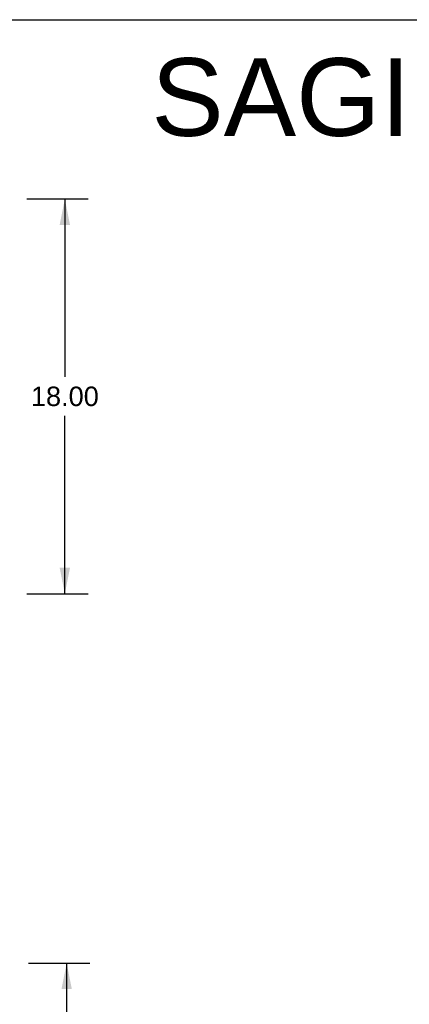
# Model space of a CAD drawing. Header units: inches. Extents: x 0 to 201, y 0 to 130.
# Tile 34 of 36: x 104 to 121, y 85 to 130. Entities that reach past the tile are written whole.
import ezdxf

# ---------------------------------------------------------------- set-up
doc = ezdxf.new("R2010")
doc.units = ezdxf.units.IN
doc.header["$LTSCALE"] = 11.043285
doc.header["$MEASUREMENT"] = 0
doc.layers.get('0').update_dxf_attribs({"linetype": 'CONTINUOUS'})
doc.layers.add('DIMENSIONS', color=7, linetype='CONTINUOUS')
doc.styles.get("Standard").update_dxf_attribs({"font": 'arial.ttf'})
doc.dimstyles.new('DIMSTYLE_1', dxfattribs={"dimtxt": 0.885825, "dimasz": 1.1811, "dimexe": 0.09, "dimexo": 0.07, "dimgap": 0.0375, "dimtad": 0, "dimtih": 1, "dimtoh": 1, "dimzin": 4, "dimdsep": 46, "dimtxsty": 'Standard', "dimblk": '_FILLED', "dimblk1": '_FILLED', "dimblk2": '_FILLED', "dimcen": 0.09, "dimazin": 1, "dimtfac": 1, "dimtdec": 3, "dimtofl": 0, "dimtmove": 0, "dimatfit": 3, "dimldrblk": '_FILLED', "dimfxl": 0, "dimtolj": 1, "dimtzin": 4, "dimarcsym": 0})

# ---------------------------------------------------------------- blocks, each defined once
blk = doc.blocks.new('_FILLED')
at = {"color": 0, "linetype": 'ByBlock'}
blk.add_solid([(0, 0), (-1, 0.2), (-1, -0.2)], dxfattribs=at)
blk = doc.blocks.new('*D2')
at = {"layer": 'DIMENSIONS', "color": 2, "linetype": 'Continuous'}
for p, q in [((103.928, 86.904), (106.732, 86.904)), ((105.669, 86.904), (105.669, 48.42)), ((105.669, 8.164), (105.669, 46.649)), ((103.928, 8.164), (106.732, 8.164))]:
    blk.add_line(p, q, dxfattribs=at)
at = {"layer": 'DIMENSIONS', "color": 2, "linetype": 'Continuous', "xscale": 1.1811, "yscale": 1.1811, "zscale": 1.1811}
for p, rotation in [((105.669, 86.904), 90), ((105.669, 8.164), 270)]:
    blk.add_blockref('_FILLED', p, dxfattribs=dict(at, rotation=rotation))
at = {"layer": 'DIMENSIONS', "color": 2, "linetype": 'Continuous', "insert": (105.669, 47.977), "char_height": 0.8858, "width": 3.09545, "attachment_point": 2, "line_spacing_factor": 0.9}
blk.add_mtext('78.74', dxfattribs=at)
blk = doc.blocks.new('*D6')
at = {"layer": 'DIMENSIONS', "color": 2, "linetype": 'Continuous'}
for p, q in [((103.853, 121.749), (106.65, 121.749)), ((105.587, 121.749), (105.587, 113.635)), ((105.587, 103.749), (105.587, 111.863)), ((103.853, 103.749), (106.65, 103.749))]:
    blk.add_line(p, q, dxfattribs=at)
at = {"layer": 'DIMENSIONS', "color": 2, "linetype": 'Continuous', "xscale": 1.1811, "yscale": 1.1811, "zscale": 1.1811}
for p, rotation in [((105.587, 121.749), 90), ((105.587, 103.749), 270)]:
    blk.add_blockref('_FILLED', p, dxfattribs=dict(at, rotation=rotation))
at = {"layer": 'DIMENSIONS', "color": 2, "linetype": 'Continuous', "insert": (105.587, 113.192), "char_height": 0.8858, "width": 3.09545, "attachment_point": 2, "line_spacing_factor": 0.9}
blk.add_mtext('18.00', dxfattribs=at)

msp = doc.modelspace()

# ---------------------------------------------------------------- linework, layer by layer
at = {"color": 7, "linetype": 'Continuous'}
msp.add_line((0, 129.921), (200.787, 129.921), dxfattribs=at)

# ---------------------------------------------------------------- texts
at = {"layer": 'DIMENSIONS', "color": 2, "linetype": 'Continuous', "insert": (154.353, 128.166), "char_height": 3.5433, "width": 89.49138, "attachment_point": 2, "line_spacing_factor": 0.9}
msp.add_mtext('SAGINAW CONTROL & ENGINEERING\\PSCE-S201005LG', dxfattribs=at)

# ---------------------------------------------------------------- dimensions: what is measured, and where the dimension line sits
at = {"layer": 'DIMENSIONS', "color": 2, "linetype": 'Continuous'}
for base, p1, p2, angle, picture, middle in [((105.587, 121.749), (103.783, 103.749), (103.783, 121.749), 90, '*D6', (105.625, 112.744)), ((105.669, 8.164), (103.858, 86.904), (103.858, 8.164), 270, '*D2', (105.669, 47.53))]:
    dim = msp.add_linear_dim(base=base, p1=p1, p2=p2, angle=angle, text='<>\\P[]', dimstyle='DIMSTYLE_1', dxfattribs=at)
    dim.commit()
    dim.dimension.update_dxf_attribs({"geometry": picture, "text_midpoint": middle, "dimtype": 160})

doc.saveas('drawing.dxf')
